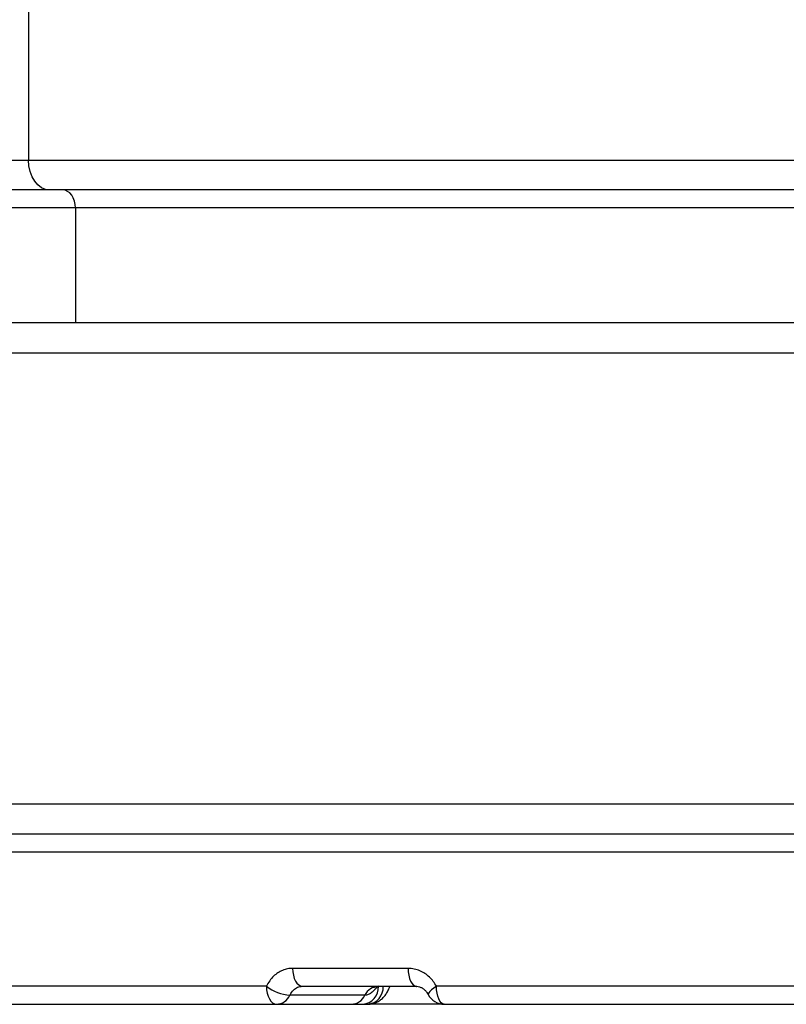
# Model space of a CAD drawing. Header units: millimetres. Extents: x -1137 to 2013, y -755 to 3954.
# Tile 27 of 53: x 338 to 595, y -755 to -426. Entities that reach past the tile are written whole.
import ezdxf

# ---------------------------------------------------------------- set-up
doc = ezdxf.new("R2010")
doc.units = ezdxf.units.MM

msp = doc.modelspace()

# ---------------------------------------------------------------- linework, layer by layer
at = {"color": 7, "linetype": 'Continuous', "lineweight": 25}
for p, q in [((341.07, -321.96), (341.07, -472.96)), ((83.93, -472.96), (341.07, -472.96)), ((348.22, -482.96), (76.79, -482.96)), ((1102.5, -482.96), (348.22, -482.96)), ((356.79, -488.96), (68.22, -488.96)), ((976.79, -527.46), (302.94, -527.46)), ((222.5, -698.46), (976.79, -698.46)), ((468.12, -743.46), (429.47, -743.46)), ((420.68, -749.46), (235.77, -749.46)), ((432.74, -749.46), (470.84, -749.46)), ((847.42, -749.46), (477.59, -749.46)), ((453.65, -752.46), (428.57, -752.46)), ((241.75, -755.46), (424.07, -755.46)), ((424.07, -755.46), (449.15, -755.46)), ((452.95, -755.46), (454.57, -755.46)), ((480.18, -755.46), (455.28, -755.46)), ((480.18, -755.46), (844.83, -755.46))]:
    msp.add_line(p, q, dxfattribs=at)
at = {"color": 8, "linetype": 'Continuous', "lineweight": 25}
for p, q in [((341.07, -472.96), (1112.5, -472.96)), ((1090.5, -488.96), (356.79, -488.96)), ((356.79, -488.96), (356.79, -527.46)), ((212.5, -537.46), (983.93, -537.46)), ((983.93, -688.46), (212.5, -688.46)), ((234.5, -704.46), (968.22, -704.46))]:
    msp.add_line(p, q, dxfattribs=at)
at = {"color": 7, "linetype": 'Continuous', "lineweight": 25, "flags": 128}
for points in [[(348.22, -482.96), (346.82, -482.77), (345.48, -482.2), (344.25, -481.28), (343.17, -480.03), (342.28, -478.52), (341.62, -476.79), (341.21, -474.91), (341.07, -472.96)], [(356.79, -488.96), (356.71, -487.79), (356.46, -486.67), (356.07, -485.63), (355.53, -484.72), (354.88, -483.97), (354.14, -483.42), (353.34, -483.08), (352.5, -482.96)], [(429.47, -743.46), (429.53, -744.63), (429.72, -745.76), (430.02, -746.8), (430.43, -747.71), (430.92, -748.45), (431.49, -749.01), (432.1, -749.35), (432.74, -749.46)], [(468.12, -743.46), (468.17, -744.63), (468.33, -745.76), (468.58, -746.8), (468.92, -747.71), (469.33, -748.45), (469.8, -749.01), (470.31, -749.35), (470.84, -749.46)], [(420.68, -749.46), (420.75, -750.63), (420.94, -751.76), (421.25, -752.8), (421.68, -753.71), (422.19, -754.45), (422.78, -755.01), (423.41, -755.35), (424.07, -755.46)], [(480.18, -755.46), (479.67, -755.35), (479.19, -755.01), (478.74, -754.45), (478.35, -753.71), (478.02, -752.8), (477.78, -751.76), (477.64, -750.63), (477.59, -749.46)]]:
    msp.add_lwpolyline(points, dxfattribs=at)
at = {"color": 8, "linetype": 'Continuous', "lineweight": 25, "flags": 128}
msp.add_lwpolyline([(477.59, -749.46), (476.69, -750.07), (475.94, -750.66), (475.36, -751.19), (474.99, -751.66), (474.83, -752.03), (474.86, -752.25)], dxfattribs=at)
at = {"color": 7, "linetype": 'Continuous', "lineweight": 25}
for centre, radius, start, end in [((429.96, -736.93), 15.6, 233.4805, 264.8835), ((452.52, -749.84), 5.64, 274.4014, 3.8116), ((458.31, -754.58), 5.12, 91.8276, 155.5519), ((454.14, -749.84), 5.64, 274.4014, 3.8116), ((423.91, -750.34), 5.12, 271.8272, 335.5533), ((448.99, -750.34), 5.12, 271.8271, 335.5534), ((480.18, -749.46), 6, 207.5746, 270)]:
    msp.add_arc(centre, radius, start, end, dxfattribs=at)
for points, knots in [([(429.47, -743.46), (428.9, -743.49), (427.75, -743.56), (426.09, -744.08), (424.51, -744.91), (423.05, -746.08), (421.72, -747.58), (421.03, -748.83), (420.68, -749.46)], [0, 0, 0, 0, 0.159687, 0.323884, 0.4831005, 0.6468482, 0.8203613, 1, 1, 1, 1]), ([(477.59, -749.46), (477.25, -748.9), (476.58, -747.76), (475.27, -746.33), (473.76, -745.13), (472.06, -744.21), (470.15, -743.59), (468.8, -743.5), (468.12, -743.46)], [0, 0, 0, 0, 0.158166, 0.320956, 0.479877, 0.643344, 0.818654, 1, 1, 1, 1]), ([(428.57, -752.46), (428.6, -752.41), (428.9, -751.77), (429.66, -750.7), (431.09, -749.66), (432.19, -749.53), (432.74, -749.46)], [0, 0, 0, 0, 0.031943, 0.35439, 0.677225, 1, 1, 1, 1]), ([(458.15, -749.46), (457.73, -749.83), (456.88, -750.58), (455.91, -751.66), (454.81, -752.34), (454.04, -752.42), (453.65, -752.46)], [0, 0, 0, 0, 0.28208, 0.565049, 0.779778, 1, 1, 1, 1]), ([(454.58, -755.45), (454.63, -755.45), (455.17, -755.5), (456.18, -755.31), (457.52, -754.87), (458.73, -754.17), (459.77, -753.28), (460.66, -752.22), (461.39, -750.96), (461.83, -750.03), (461.96, -749.49), (461.97, -749.46)], [0, 0, 0, 0, 0.015006, 0.157753, 0.293753, 0.429304, 0.562224, 0.696468, 0.840558, 0.99178, 1, 1, 1, 1]), ([(456.62, -749.92), (456.62, -749.93), (456.6, -749.94), (456.88, -749.73), (457.44, -749.51), (457.92, -749.48), (458.15, -749.46)], [0, 0, 0, 0, 0.135966, 0.415695, 0.723514, 1, 1, 1, 1]), ([(470.85, -749.48), (470.9, -749.48), (471.27, -749.43), (471.93, -749.61), (472.84, -749.99), (473.69, -750.63), (474.39, -751.4), (474.71, -752), (474.84, -752.26)], [0, 0, 0, 0, 0.041951, 0.2676478, 0.4695386, 0.6831991, 0.8651529, 1, 1, 1, 1]), ([(449.15, -755.46), (449.61, -755.46), (450.56, -755.46), (451.36, -755.46), (452.42, -755.46), (452.95, -755.46)], [0, 0, 0, 0, 0.326357, 0.661793, 1, 1, 1, 1])]:
    msp.add_open_spline(points, degree=3, knots=knots, dxfattribs=at)

doc.saveas('drawing.dxf')
